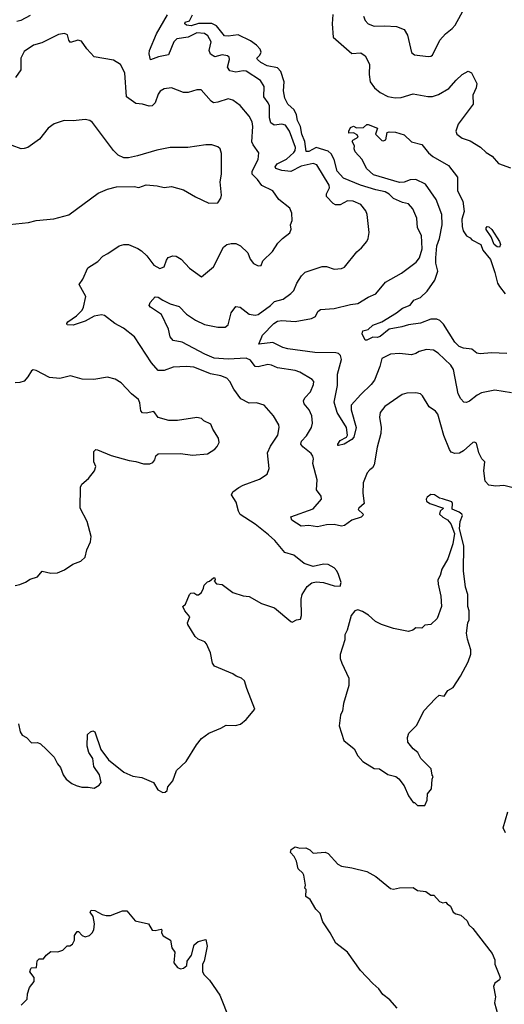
# Model space of a CAD drawing. Extents: x 2086813 to 2278017, y 548126 to 753336.
# Tile 252 of 256: x 2157305 to 2160558, y 669156 to 675762. Entities that reach past the tile are written whole.
import ezdxf

# ---------------------------------------------------------------- set-up
doc = ezdxf.new("R2010")
doc.units = 0

msp = doc.modelspace()

# ---------------------------------------------------------------- linework, layer by layer
at = {"layer": '0CON10XD'}
for points in [[(2159613.6, 675786.4), (2159625, 675757.5), (2159645, 675733.8), (2159685, 675718.8), (2159755, 675722), (2159835, 675715.8), (2159885, 675696.2), (2159908.8, 675658.8), (2159935, 675542.5), (2159955, 675526.7), (2160046.4, 675516.4), (2160065, 675516.7), (2160076.7, 675525), (2160125.8, 675625), (2160163, 675667), (2160206.9, 675703.1), (2160228.8, 675725), (2160290.3, 675839.7)], [(2157375, 675790), (2157313, 675757), (2157285, 675750)], [(2160705, 672598.6), (2160555, 672635.8), (2160502, 672632), (2160455, 672639.5), (2160430.2, 672665), (2160421.2, 672735), (2160426.2, 672795), (2160406, 672815), (2160387.5, 672855), (2160371.7, 672921.7), (2160358.3, 672928.3), (2160347.5, 672925), (2160285, 672870), (2160256.4, 672853.6), (2160225, 672851.4), (2160201.5, 672861.5), (2160189.1, 672879.1), (2160151.9, 672971.9), (2160111.9, 673115), (2160095, 673135.8), (2160054, 673165), (2160009.5, 673239.5), (2159995, 673251.2), (2159965, 673259.2), (2159904.4, 673255.6), (2159872.6, 673247.4), (2159755, 673166), (2159725, 673126.7), (2159719.2, 673095), (2159731.9, 673025), (2159730, 672985), (2159704.5, 672895), (2159684.5, 672775), (2159673.9, 672756.1), (2159655, 672741.9), (2159637.8, 672722.2), (2159611.5, 672655), (2159607.5, 672585), (2159616.7, 672515), (2159580.8, 672485), (2159578, 672475), (2159610, 672445), (2159608.8, 672435), (2159596.2, 672425), (2159535, 672404.2), (2159485, 672368), (2159465, 672364.3), (2159415, 672374.3), (2159365, 672372.9), (2159305, 672360), (2159245, 672367.5), (2159195, 672364.4), (2159131.2, 672405), (2159124.4, 672425.6), (2159275, 672480.8), (2159331.9, 672545), (2159328.1, 672565), (2159297, 672607), (2159302.2, 672675), (2159273.3, 672785), (2159277.1, 672815), (2159272.8, 672832.8), (2159260.6, 672850.6), (2159205.5, 672895.5), (2159192.9, 672915), (2159195.7, 672935), (2159230.7, 672969.3), (2159264.5, 673025), (2159270.9, 673055), (2159265.6, 673105), (2159247.5, 673145), (2159214.2, 673185), (2159209.2, 673205), (2159218, 673225), (2159257.5, 673265), (2159278, 673315), (2159278.8, 673335), (2159268.8, 673348.8), (2159185, 673398.1), (2159155, 673409.4), (2159036.1, 673426.1), (2158995.3, 673445.3), (2158969.9, 673449.9), (2158905, 673433.3), (2158886.2, 673436.2), (2158855, 673477.5), (2158825, 673491.2), (2158705, 673485.7), (2158611.1, 673491.1), (2158547.5, 673517.5), (2158395, 673598.2), (2158335, 673609.2), (2158315.8, 673635), (2158304.3, 673685), (2158257.2, 673785), (2158183.1, 673833.1), (2158174.4, 673845), (2158181.1, 673865), (2158215, 673902.5), (2158235, 673900.6), (2158265, 673880.8), (2158315, 673855.4), (2158375, 673838.6), (2158425, 673787.5), (2158485.4, 673745.4), (2158545, 673716.7), (2158635, 673699.2), (2158685, 673698.5), (2158704.4, 673715), (2158724.1, 673795.9), (2158755, 673838), (2158785, 673832.9), (2158845, 673786.2), (2158885, 673778.8), (2158905, 673783.5), (2158989.2, 673845), (2159015, 673870.8), (2159072.5, 673887.5), (2159125.7, 673924.3), (2159145, 673946.2), (2159164.7, 673995.3), (2159196.2, 674043.8), (2159222.1, 674067.9), (2159335, 674105.7), (2159365, 674105.7), (2159415, 674089.2), (2159465, 674092.5), (2159485, 674102), (2159567.1, 674205), (2159598.9, 674231.1), (2159634, 674275), (2159644, 674295), (2159650, 674335), (2159637.1, 674455), (2159629.4, 674479.4), (2159595, 674521.4), (2159543.8, 674543.8), (2159505, 674546.5), (2159455, 674519.1), (2159425, 674520.8), (2159410.2, 674530.2), (2159365.4, 674575), (2159365.3, 674595), (2159384.4, 674635), (2159382, 674652), (2159299.4, 674789.4), (2159275, 674796.5), (2159195, 674780.6), (2159125, 674744.8), (2159065, 674749.6), (2159024, 674765), (2159018.9, 674775), (2159032.5, 674795), (2159095, 674827.3), (2159145, 674872), (2159153.5, 674885), (2159155.5, 674905.5), (2159116.5, 675015), (2159088.9, 675055), (2159065, 675061.8), (2159013.8, 675053.8), (2158991.2, 675071.2), (2158981.7, 675105), (2158982.4, 675185), (2158973.8, 675205), (2158944.6, 675245), (2158945.3, 675315.3), (2158920.6, 675355), (2158825, 675416.9), (2158805, 675419.6), (2158755, 675411.2), (2158715, 675419.1), (2158700, 675445), (2158714.4, 675495), (2158711.5, 675511.5), (2158700.9, 675520.9), (2158665, 675527.5), (2158615, 675513.8), (2158585, 675531.4), (2158576.9, 675555), (2158589.2, 675615), (2158567.5, 675655), (2158545, 675670), (2158495, 675673.3), (2158435, 675644.7), (2158360, 675635), (2158340.5, 675615), (2158303.4, 675526.6), (2158237.4, 675512.6), (2158183.4, 675493.4), (2158174.2, 675534.2), (2158176.9, 675555), (2158223.4, 675666.6), (2158297.8, 675795)], [(2160605, 673259.5), (2160495, 673276.9), (2160405, 673258.9), (2160375, 673243.5), (2160325, 673201.9), (2160305, 673194.2), (2160287, 673197), (2160265, 673217.5), (2160248.9, 673251.1), (2160217.1, 673415), (2160198.5, 673445), (2160114.6, 673524.6), (2160083.3, 673545), (2160035, 673548.6), (2159986.2, 673535), (2159965, 673521.5), (2159935, 673513.8), (2159855, 673521.5), (2159795, 673517.3), (2159735, 673490), (2159721.3, 673435), (2159686, 673344), (2159665.2, 673314.8), (2159595, 673247.9), (2159530.4, 673175), (2159529.1, 673145), (2159562.7, 673025), (2159548.7, 672961.3), (2159535.3, 672944.7), (2159483.8, 672915), (2159445, 672904.2), (2159440, 672905), (2159440, 672915), (2159455, 672939.2), (2159498.3, 672961.7), (2159505.6, 672975), (2159497.8, 673025), (2159436.8, 673126.8), (2159414.7, 673195), (2159437.5, 673307.5), (2159438.2, 673385), (2159465, 673482.5), (2159459.4, 673509.4), (2159445, 673522.2), (2159426.6, 673526.6), (2159285, 673529.5), (2159104.1, 673554.1), (2159071.8, 673561.8), (2159004.5, 673595.5), (2158910, 673585), (2158934.5, 673645), (2159011.1, 673725), (2159035, 673739.3), (2159065, 673743.9), (2159155, 673737.8), (2159263.6, 673756.4), (2159290, 673770), (2159305.6, 673805), (2159325, 673818.8), (2159415, 673823.6), (2159525, 673852.4), (2159575, 673859.1), (2159645, 673901.1), (2159696.1, 673923.9), (2159759.7, 674000.3), (2159867.4, 674062.6), (2159965.7, 674135), (2159988.5, 674165), (2160006.7, 674225), (2160001.5, 674315), (2159976.2, 674366.2), (2159970, 674430), (2159943.9, 674493.9), (2159915, 674527.1), (2159875, 674536.5), (2159815, 674562.2), (2159785, 674592.7), (2159758.5, 674608.5), (2159695, 674620.5), (2159593, 674653), (2159479.2, 674699.2), (2159436.1, 674745), (2159416.7, 674825), (2159395, 674862.8), (2159375, 674880.2), (2159295, 674904.3), (2159245, 674877.3), (2159227.1, 674877.1), (2159219.2, 674945), (2159199.3, 674995), (2159188.8, 675045), (2159169.5, 675085), (2159163.2, 675123.2), (2159148.1, 675158.1), (2159104.7, 675194.7), (2159084.6, 675235), (2159076.8, 675285), (2159079.4, 675345), (2159058.9, 675415), (2159035, 675438.8), (2158965, 675453.1), (2158922.7, 675475), (2158900.5, 675495), (2158896.7, 675505), (2158915.9, 675524.1), (2158926, 675545), (2158920.2, 675565), (2158895, 675592), (2158855, 675620.2), (2158771, 675661), (2158705, 675651), (2158678.8, 675655), (2158625, 675720.5), (2158595, 675736.8), (2158505, 675737.3), (2158455, 675721), (2158425, 675724.7), (2158412.7, 675735), (2158416.2, 675745), (2158445, 675755.6), (2158464.1, 675795)], [(2159407.4, 675797.4), (2159402.4, 675735), (2159410, 675645), (2159535, 675535.6), (2159595, 675539.2), (2159625, 675520), (2159652.9, 675465), (2159650, 675395), (2159658.1, 675345), (2159685.7, 675305), (2159724.7, 675274.7), (2159776.3, 675246.3), (2159825, 675237.3), (2159865, 675241.2), (2159945, 675264.5), (2160045, 675247.3), (2160075, 675248.2), (2160115, 675259.6), (2160185, 675300.4), (2160235, 675355.7), (2160275, 675395.7), (2160316.1, 675416.1), (2160336.7, 675405), (2160374.2, 675334.2), (2160368.9, 675305), (2160345.5, 675255), (2160349.2, 675195), (2160248.7, 675061.3), (2160232.7, 675015), (2160238.1, 674995), (2160275, 674967.9), (2160328.6, 674948.6), (2160397.5, 674907.5), (2160435, 674870.6), (2160477.4, 674847.4), (2160518.3, 674798.3), (2160598.3, 674768.3)], [(2158538.3, 671948.3), (2158543, 671967), (2158565, 671990), (2158580, 671995), (2158605, 672017.5), (2158615, 672017.5), (2158617.5, 672005), (2158610, 671995), (2158625, 671977.5), (2158665, 671973.3), (2158735, 671920), (2158805, 671897.5), (2158845, 671891.2), (2158927.5, 671845), (2159015, 671816.7), (2159125, 671723.3), (2159135, 671720), (2159163.6, 671736.4), (2159189.3, 671740.7), (2159196.2, 671765), (2159193.8, 671875), (2159201.2, 671905), (2159235, 671960), (2159265, 671983.8), (2159295, 671990), (2159345, 671986.2), (2159415, 671963.3), (2159455, 671962.5), (2159462.5, 671985), (2159445, 672040), (2159433.6, 672063.6), (2159415, 672083.3), (2159375, 672106.7), (2159345, 672110), (2159275, 672092.5), (2159215, 672113.3), (2159145, 672170), (2159085, 672187.5), (2159017.9, 672267.9), (2158974.2, 672305), (2158885, 672378.2), (2158785, 672443.3), (2158772.9, 672465), (2158759.1, 672525), (2158727.8, 672575), (2158734.7, 672595.3), (2158776.7, 672623.3), (2158805, 672639.1), (2158915, 672678.5), (2158966.2, 672713.8), (2158978.5, 672751.5), (2158969.1, 672855), (2158988.4, 672901.6), (2159037.8, 672975), (2159046.9, 673025), (2159044.4, 673044.4), (2159007.8, 673105), (2158945, 673176), (2158895, 673191.2), (2158845, 673190), (2158789.1, 673219.1), (2158742.2, 673282.2), (2158715.7, 673335), (2158695, 673357.5), (2158655, 673372.9), (2158585, 673386.7), (2158547.3, 673402.7), (2158475, 673430.5), (2158423.6, 673436.4), (2158335, 673431.9), (2158275, 673408.1), (2158235, 673408.6), (2158189.7, 673459.7), (2158075, 673633.6), (2158002.2, 673692.2), (2157944, 673725), (2157875, 673778.6), (2157855, 673781.5), (2157805, 673773.2), (2157745, 673739.3), (2157665, 673712), (2157623.8, 673715), (2157621.4, 673725), (2157627.5, 673735), (2157685.6, 673774.4), (2157725, 673814.5), (2157734.2, 673834.2), (2157750, 673905), (2157703.8, 673985), (2157728.3, 674021.7), (2157761.7, 674098.3), (2157829.1, 674140.9), (2157863.3, 674175), (2157896.8, 674193.2), (2157972.5, 674245), (2158005, 674254.3), (2158035, 674252.9), (2158097.9, 674227.9), (2158121.7, 674211.7), (2158158.3, 674178.3), (2158205.6, 674115.6), (2158245, 674092), (2158275.6, 674104.4), (2158290, 674150), (2158302.5, 674167.5), (2158332, 674178), (2158355, 674175.6), (2158388.6, 674155), (2158444, 674095), (2158525, 674036.2), (2158606, 674105), (2158674, 674236), (2158695, 674253.3), (2158725, 674261.5), (2158755, 674260), (2158786, 674246), (2158837.3, 674197.3), (2158852, 674155), (2158875, 674126.7), (2158905, 674111.2), (2158925, 674113.3), (2158938, 674145), (2159002.4, 674207.6), (2159037.9, 674262.1), (2159070, 674295), (2159118.8, 674331.2), (2159126.4, 674356.4), (2159123.8, 674385), (2159133.3, 674415), (2159132, 674465), (2159117.4, 674497.4), (2159044, 674555), (2159003.4, 674613.4), (2158929.9, 674649.9), (2158901, 674691), (2158865.4, 674725), (2158865.3, 674745), (2158905.4, 674825), (2158909.3, 674869.3), (2158871.8, 674921.8), (2158863.8, 674943.8), (2158870.8, 675045), (2158866.5, 675076.5), (2158845.5, 675115), (2158785, 675187.8), (2158735, 675221.9), (2158705, 675231.4), (2158635, 675208.9), (2158605, 675205.7), (2158589.2, 675215), (2158522.3, 675292.3), (2158495, 675292), (2158435, 675274.4), (2158404.5, 675274.5), (2158324.4, 675304.4), (2158275, 675298.1), (2158247.9, 675282.1), (2158235, 675263.3), (2158213.3, 675205), (2158195, 675185.6), (2158175, 675181.8), (2158130, 675195), (2158085, 675200.5), (2158021.9, 675245), (2158011.4, 675405), (2157982.7, 675462.7), (2157935, 675490), (2157805, 675513.8), (2157755, 675566.7), (2157718.8, 675618.8), (2157695, 675624.2), (2157645, 675610), (2157633.8, 675625), (2157625, 675660), (2157605, 675670), (2157565, 675663.8), (2157453.7, 675606.3), (2157397.4, 675592.6), (2157335, 675550), (2157312.5, 675505), (2157312.5, 675425), (2157276.2, 675373.8)], [(2157195, 674384), (2157365, 674402), (2157415, 674416), (2157535, 674425.8), (2157635, 674452.5), (2157831.7, 674598.3), (2157895, 674626.2), (2157955, 674640), (2158073.6, 674643.6), (2158105, 674636.7), (2158155, 674653.8), (2158228.3, 674648.3), (2158275, 674636.7), (2158325, 674642.5), (2158405, 674621.2), (2158485, 674573.3), (2158575, 674531.2), (2158635, 674533.3), (2158656.2, 674565), (2158660, 674585), (2158650.8, 674675), (2158658.8, 674725), (2158658.8, 674865), (2158650, 674895), (2158635, 674908.8), (2158595, 674922), (2158555, 674922), (2158434.1, 674905.9), (2158314.2, 674905.8), (2158225, 674887.5), (2158095, 674848.8), (2158035, 674836.2), (2158005, 674836.2), (2157965, 674853.3), (2157934.1, 674884.1), (2157792.7, 675072.7), (2157775, 675086.2), (2157745, 675092), (2157665, 675084.2), (2157604.2, 675085.8), (2157535.7, 675064.3), (2157496.4, 675033.6), (2157438.8, 674961.2), (2157358.8, 674905), (2157335, 674897.1), (2157315, 674896.9), (2157255, 674918.6)], [(2160575, 673521.5), (2160472.2, 673527.8), (2160395, 673520.8), (2160373.3, 673525), (2160340.8, 673550.8), (2160285, 673558.9), (2160255, 673570), (2160225, 673598.1), (2160150.4, 673720.4), (2160125, 673743.6), (2160105, 673752.3), (2160065, 673752.5), (2159995, 673726.7), (2159915, 673716), (2159869.4, 673700.6), (2159785, 673686.9), (2159725, 673635.9), (2159705, 673630), (2159675, 673633.1), (2159635, 673612.2), (2159625, 673612.9), (2159603.8, 673653.8), (2159608, 673675), (2159645, 673684.5), (2159675, 673712.5), (2159735.8, 673734.2), (2159835.3, 673794.7), (2159875, 673826.7), (2159925, 673846.2), (2159950, 673880), (2159995, 673897.5), (2160039.9, 673940.1), (2160091.1, 674015), (2160111.4, 674075), (2160098.5, 674128.5), (2160097.1, 674165), (2160104, 674245), (2160121.9, 674295), (2160140, 674385), (2160138.2, 674455), (2160101.1, 674555), (2160028.5, 674658.5), (2159965, 674690.9), (2159925, 674688.8), (2159885, 674672.3), (2159855, 674669.8), (2159680.6, 674720.6), (2159632.5, 674765), (2159603.6, 674823.6), (2159556.2, 674875), (2159550, 674895), (2159552.5, 674915), (2159537.5, 674945), (2159540, 674955), (2159577.5, 674975), (2159569.3, 674989.3), (2159545, 675002.5), (2159515, 675000), (2159513.3, 675015), (2159525, 675040), (2159545, 675047.5), (2159565, 675037.5), (2159611.7, 675038.3), (2159635, 675060), (2159645, 675060), (2159706.7, 675035), (2159693.8, 674993.8), (2159735, 674952.5), (2159745, 674950), (2159763, 674957), (2159772.5, 675005), (2159785, 675010), (2159828.3, 675008.3), (2159885, 674989.2), (2159933.8, 674943.8), (2160005, 674925.8), (2160049.6, 674869.6), (2160077.5, 674845), (2160183.1, 674783.1), (2160242.9, 674705), (2160243.9, 674613.9), (2160279.2, 674545), (2160288.2, 674475), (2160273.3, 674425), (2160274.5, 674375), (2160282.2, 674345), (2160305, 674312), (2160328.8, 674298.8), (2160340, 674285), (2160401.2, 674255), (2160414, 674215), (2160465, 674153.8), (2160494.3, 674065.7), (2160513.2, 673995), (2160525, 673973.3), (2160563.7, 673923.7)], [(2160525, 674236.5), (2160509.2, 674239.2), (2160490, 674255), (2160468.9, 674305), (2160435.6, 674355), (2160435, 674366.7), (2160443.3, 674375), (2160455, 674372.5), (2160475, 674354.5), (2160525, 674274.4), (2160533.2, 674255), (2160525, 674236.5)], [(2157275, 671966.7), (2157305, 671973.3), (2157345, 671987.5), (2157375, 672007.5), (2157425, 672023.3), (2157455, 672062.5), (2157515, 672048), (2157558.3, 672051.7), (2157605, 672070), (2157660.8, 672109.2), (2157715, 672130), (2157743.9, 672156.1), (2157756.2, 672205), (2157780.5, 672259.5), (2157784, 672295), (2157758.8, 672395), (2157712, 672485), (2157713.3, 672625), (2157722.5, 672645), (2157767, 672683), (2157806.7, 672735), (2157816.7, 672765), (2157803.3, 672795), (2157802.5, 672865), (2157815, 672877.5), (2157826.4, 672876.4), (2157918.3, 672838.3), (2158040, 672805), (2158085, 672798.8), (2158135, 672781.9), (2158177.7, 672782.3), (2158199.5, 672790.5), (2158211.7, 672808.3), (2158218.8, 672835), (2158235, 672850), (2158385, 672852.5), (2158465, 672840), (2158565, 672848.8), (2158615, 672880), (2158630.7, 672899.3), (2158643.3, 672925), (2158640, 672955), (2158600.8, 673015), (2158587.7, 673047.7), (2158540, 673070), (2158525, 673087.5), (2158495, 673092.5), (2158365, 673073.3), (2158305, 673073.3), (2158235, 673092.5), (2158205, 673133.3), (2158155, 673121.4), (2158128.8, 673125), (2158117.6, 673137.6), (2158112.5, 673192.5), (2158103, 673213), (2158055, 673251.2), (2157986.8, 673326.8), (2157945, 673351.2), (2157895, 673363.8), (2157801.7, 673348.3), (2157725, 673350), (2157645, 673373.8), (2157575, 673353.8), (2157505, 673361.2), (2157415, 673408.8), (2157395, 673413.3), (2157383.9, 673406.1), (2157360, 673365), (2157335, 673336.7), (2157305, 673327.5), (2157275, 673326.7)], [(2160025, 670490), (2160040, 670525), (2160043, 670567), (2160069.3, 670600.7), (2160073.3, 670666.7), (2160080, 670685), (2160073, 670693), (2160067.5, 670735), (2159996.7, 670805), (2159976.7, 670845), (2159945, 670870), (2159911.2, 670915), (2159908.8, 670945), (2159916.2, 670975), (2159970.7, 671029.3), (2160017.5, 671125), (2160095, 671207.5), (2160120.7, 671229.3), (2160155, 671223.3), (2160178.3, 671261.7), (2160215, 671282.5), (2160263.6, 671356.4), (2160316.1, 671453.9), (2160333.3, 671505), (2160333.3, 671535), (2160310, 671605), (2160303.6, 671646.4), (2160313.6, 671716.4), (2160322.5, 671735), (2160322.5, 671795), (2160312.5, 671825), (2160312.5, 671905), (2160297.5, 671955), (2160283.3, 672065), (2160287, 672233), (2160257.5, 672345), (2160262.5, 672395), (2160276.7, 672435), (2160273.3, 672445), (2160255, 672458.8), (2160207.5, 672477.5), (2160210, 672515), (2160205, 672527.5), (2160143, 672547), (2160123, 672553), (2160090, 672575), (2160065, 672576.2), (2160040.7, 672559.3), (2160032.5, 672545), (2160035, 672532.5), (2160057.5, 672515), (2160150, 672485), (2160126.4, 672463.6), (2160123.8, 672445), (2160145, 672423.8), (2160175.9, 672405.9), (2160199.3, 672379.3), (2160222.5, 672315), (2160213.3, 672245), (2160178.8, 672145), (2160137.5, 672075), (2160127, 672033), (2160112.5, 672005), (2160113.3, 671975), (2160132.5, 671895), (2160136.7, 671825), (2160107.5, 671745), (2160065, 671703.3), (2160025, 671698.8), (2160005, 671678.8), (2159965, 671681.2), (2159943.6, 671666.4), (2159915, 671657.5), (2159815, 671676.7), (2159734.1, 671704.1), (2159693.9, 671723.9), (2159646.1, 671766.1), (2159605, 671792.5), (2159575, 671802.5), (2159553.6, 671796.4), (2159530, 671765), (2159503.9, 671666.1), (2159486.7, 671635), (2159488.3, 671601.7), (2159457, 671503), (2159456.7, 671475), (2159466.7, 671445), (2159513.3, 671345), (2159513.3, 671295), (2159478.8, 671175), (2159471.2, 671125), (2159458.8, 671095), (2159450, 671025), (2159480, 670925), (2159549.5, 670869.5), (2159573.9, 670823.9), (2159607.5, 670785), (2159685, 670737.5), (2159720, 670735), (2159775, 670697.5), (2159830, 670685), (2159849.5, 670669.5), (2159885, 670622.5), (2159913.9, 670553.9), (2159945, 670510), (2159955, 670510), (2159975, 670490), (2160025, 670490)], [(2157297.7, 671037.7), (2157308.8, 670985), (2157322.3, 670962.3), (2157350, 670945), (2157385, 670910), (2157425, 670912.5), (2157445, 670902.5), (2157485.9, 670865.9), (2157537.5, 670815), (2157559.3, 670769.3), (2157580, 670745), (2157596.1, 670696.1), (2157616.1, 670666.1), (2157655, 670636.7), (2157685, 670623.3), (2157721.7, 670611.7), (2157765, 670613.3), (2157805, 670606.7), (2157837.5, 670625), (2157852.5, 670645), (2157840, 670695), (2157802.3, 670752.3), (2157796.2, 670805), (2157770, 670845), (2157757, 670887), (2157760, 670965), (2157780, 670985), (2157795, 670990), (2157810, 670985), (2157850, 670865), (2157901.2, 670795), (2158005, 670713.8), (2158065, 670686.2), (2158125, 670676.7), (2158203.6, 670643.6), (2158232.5, 670595), (2158265, 670577.5), (2158281.7, 670578.3), (2158295, 670590), (2158300, 670615), (2158332.5, 670655), (2158357.5, 670725), (2158423.3, 670785), (2158492.4, 670897.6), (2158525, 670940), (2158575, 670976), (2158655, 671008), (2158691.2, 671028.8), (2158753.6, 671026.4), (2158787.5, 671035), (2158824.2, 671065.8), (2158884, 671135), (2158829.2, 671275), (2158815, 671326.2), (2158794.2, 671344.2), (2158757.3, 671357.3), (2158735, 671373.8), (2158612, 671425), (2158600, 671445), (2158585.8, 671515), (2158558.8, 671575), (2158547, 671587), (2158503.3, 671605), (2158483, 671623), (2158434.1, 671704.1), (2158431.2, 671715), (2158446.7, 671755), (2158412.5, 671795), (2158400, 671825), (2158418.3, 671841.7), (2158443.8, 671905), (2158453.3, 671915), (2158475, 671916.7), (2158495, 671902.5), (2158505, 671902.5), (2158525, 671920), (2158538.3, 671948.3)], [(2160565, 670306.2), (2160551.2, 670338.8), (2160582.3, 670447.7)], [(2159839.1, 669129.1), (2159788.8, 669185), (2159741.5, 669221.5), (2159715, 669259.2), (2159674.3, 669295), (2159592.6, 669382.6), (2159506.2, 669505), (2159426.7, 669565), (2159390, 669635), (2159339.3, 669709.3), (2159322.5, 669765), (2159292.5, 669795), (2159255, 669860), (2159225, 669880), (2159227.5, 669925), (2159220, 669935), (2159222.5, 669955), (2159211.7, 670021.7), (2159206.4, 670036.4), (2159173.8, 670063.8), (2159162.5, 670115), (2159147, 670147), (2159122.5, 670175), (2159127.5, 670195), (2159155, 670212.5), (2159185, 670202.5), (2159226.4, 670206.4), (2159253, 670193), (2159275, 670170), (2159356.4, 670176.4), (2159375, 670167.5), (2159440, 670095), (2159465, 670083.3), (2159535, 670072.5), (2159635, 670046.2), (2159695, 670013.8), (2159795, 669933.8), (2159815, 669928.8), (2159855, 669936.9), (2159945, 669940), (2159975, 669920), (2160031.7, 669911.7), (2160065, 669887.5), (2160085, 669887.5), (2160122.5, 669845), (2160145, 669837.5), (2160165, 669840), (2160175, 669830), (2160197.5, 669815), (2160214.1, 669774.1), (2160232.3, 669762.3), (2160265, 669754), (2160308, 669715), (2160319.7, 669689.7), (2160346, 669665), (2160476.3, 669496.3), (2160494, 669455), (2160494.3, 669424.3), (2160530, 669335), (2160525, 669320), (2160495, 669296.7), (2160485.8, 669275), (2160498.6, 669205), (2160492.9, 669165), (2160513.8, 669085)], [(2157315, 669150), (2157355, 669190), (2157357.5, 669225), (2157371.2, 669268.8), (2157401.7, 669308.3), (2157402.5, 669335), (2157373.6, 669373.6), (2157380, 669395), (2157385, 669400), (2157418.3, 669401.7), (2157421.7, 669448.3), (2157435, 669460), (2157465, 669460), (2157483.6, 669486.4), (2157515, 669510), (2157561.7, 669508.3), (2157595, 669520), (2157623, 669547), (2157641.7, 669548.3), (2157660, 669560), (2157672.5, 669585), (2157673.6, 669616.4), (2157690, 669645), (2157700, 669645), (2157725, 669617.5), (2157745, 669607.5), (2157773.6, 669616.4), (2157792.5, 669635), (2157802.5, 669655), (2157807.5, 669695), (2157797.5, 669745), (2157777.5, 669775), (2157785, 669787.5), (2157810, 669785), (2157858.3, 669758.3), (2157885, 669752.5), (2157915, 669752.5), (2157995, 669782.5), (2158025, 669782.5), (2158080, 669715), (2158170, 669695), (2158195, 669652.5), (2158215, 669650), (2158255, 669660), (2158260, 669655), (2158257.5, 669635), (2158267.5, 669615), (2158316.7, 669585), (2158326.7, 669535), (2158346.7, 669505), (2158340, 669435), (2158365, 669402.5), (2158385, 669393.3), (2158405, 669397.5), (2158427.5, 669415), (2158430, 669445), (2158457.5, 669485), (2158476.7, 669555), (2158503, 669577), (2158555, 669590), (2158563.3, 669545), (2158542.5, 669445), (2158532.5, 669425), (2158532.5, 669375), (2158540, 669355), (2158578.3, 669318.3), (2158647.7, 669217.7), (2158714.3, 669054.3)]]:
    msp.add_lwpolyline(points, dxfattribs=at)

doc.saveas('drawing.dxf')
